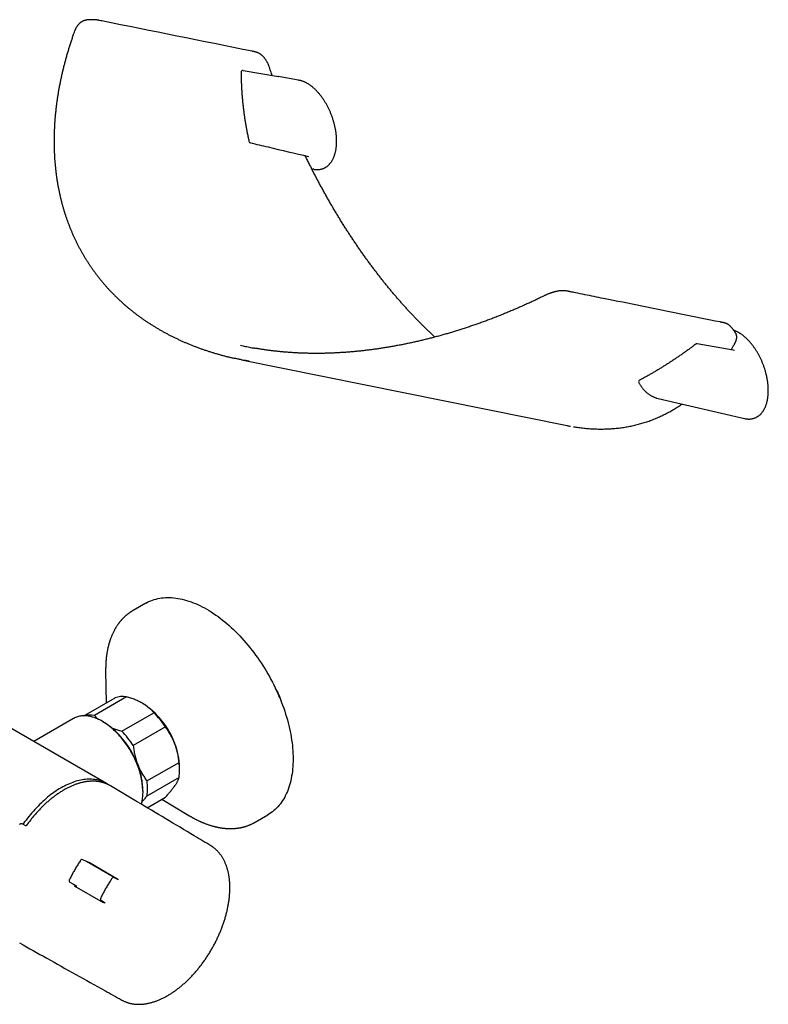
# Model space of a CAD drawing. Header units: millimetres. Extents: x 8 to 1095, y 12 to 2372.
# Tile 2 of 88: x 853 to 1067, y 20 to 302. Entities that reach past the tile are written whole.
import ezdxf

# ---------------------------------------------------------------- set-up
doc = ezdxf.new("R2010")
doc.units = ezdxf.units.MM

msp = doc.modelspace()

# ---------------------------------------------------------------- linework, layer by layer
at = {"color": 7, "linetype": 'Continuous', "lineweight": 30}
for p, q in [((916.62, 287.48), (926.71, 285.76)), ((932.51, 284.76), (926.64, 285.77)), ((926.71, 285.76), (926.67, 285.76)), ((926.7, 285.76), (926.71, 285.76)), ((936.3, 259.33), (936.58, 259.27)), ((916.19, 204.62), (1009.47, 185.82)), ((1035.6, 193.57), (1060.32, 187.83)), ((877.41, 83.3), (736.69, 164.54)), ((888.7, 134.93), (885.05, 132.82)), ((877.21, 115.47), (877.35, 106.36)), ((877.22, 115.48), (877.22, 115.47)), ((871, 102.69), (879.89, 107.82)), ((883.17, 108.11), (873.97, 102.81)), ((868, 101.91), (856.58, 95.32)), ((881.85, 98.26), (891.04, 103.57)), ((876.43, 100.99), (876.25, 101.1)), ((894.32, 99.49), (885.13, 94.18)), ((889.06, 84.03), (898.26, 89.34)), ((898.42, 87.06), (898.42, 87.88)), ((898.26, 84.97), (889.06, 79.66)), ((887.92, 80.89), (887.92, 81.09)), ((889.11, 76.36), (894.32, 79.36)), ((893.28, 78.76), (901.1, 74.09)), ((901.1, 74.09), (901.12, 74.09)), ((920.04, 72.19), (923.69, 74.3)), ((854.33, 71.15), (853.3, 71.71)), ((853.3, 71.71), (853.31, 71.7)), ((854.33, 71.15), (854.34, 71.15)), ((907.36, 65.44), (907.37, 65.44)), ((871.7, 60.91), (870.7, 61.46)), ((871.7, 60.91), (871.7, 60.91)), ((879.62, 56.33), (871.7, 60.91)), ((872.18, 60.86), (872.74, 60.54)), ((872.74, 60.54), (880.45, 56.08)), ((866.97, 55), (867.95, 54.42)), ((867.95, 54.42), (868.95, 53.84)), ((868.23, 54.02), (876.5, 49.25)), ((880.85, 55.7), (879.79, 56.27)), ((880.87, 55.69), (880.85, 55.7)), ((876.01, 49.73), (877.04, 49.09)), ((881.88, 21.24), (881.86, 21.25))]:
    msp.add_line(p, q, dxfattribs=at)
at = {"color": 7, "linetype": 'Continuous', "lineweight": 30, "flags": 128}
for points in [[(1057.43, 207.34), (1057.05, 207.4), (1046.73, 209.18)], [(888.7, 134.93), (889.16, 135.18), (889.63, 135.41), (890.12, 135.62), (890.62, 135.81), (891.13, 135.98), (891.65, 136.13), (892.18, 136.26), (892.72, 136.36), (893.26, 136.45), (893.82, 136.51), (894.39, 136.55), (894.96, 136.56), (895.54, 136.56), (896.13, 136.53), (896.72, 136.48), (897.33, 136.41), (897.93, 136.32), (898.55, 136.21), (899.17, 136.07), (899.79, 135.92), (900.42, 135.74), (901.05, 135.54), (901.68, 135.32), (902.32, 135.08), (902.96, 134.81), (903.61, 134.53), (904.25, 134.23), (904.9, 133.9), (905.55, 133.56), (906.19, 133.19), (906.84, 132.81), (907.49, 132.41), (908.14, 131.98), (908.78, 131.54), (909.42, 131.08), (910.07, 130.61), (910.7, 130.11), (911.34, 129.6), (911.97, 129.07), (912.6, 128.52), (913.22, 127.96), (913.84, 127.38), (914.46, 126.78), (915.06, 126.17), (915.67, 125.55), (916.26, 124.91), (916.85, 124.26), (917.43, 123.59), (918, 122.91), (918.57, 122.22), (919.13, 121.52), (919.67, 120.8), (920.21, 120.07), (920.74, 119.34), (921.26, 118.59), (921.77, 117.83), (922.27, 117.07), (922.75, 116.29), (923.23, 115.51), (923.69, 114.72), (924.15, 113.92), (924.59, 113.12), (925.01, 112.31), (925.43, 111.5), (925.83, 110.68), (926.22, 109.85), (926.59, 109.03), (926.95, 108.2), (927.3, 107.36), (927.63, 106.53), (927.94, 105.69), (928.25, 104.86), (928.53, 104.02), (928.8, 103.19), (929.06, 102.35), (929.3, 101.52), (929.52, 100.69), (929.73, 99.86), (929.92, 99.03), (930.1, 98.21), (930.26, 97.39), (930.4, 96.58), (930.53, 95.77), (930.64, 94.97), (930.73, 94.18), (930.81, 93.39), (930.87, 92.61), (930.91, 91.84), (930.93, 91.08), (930.94, 90.33), (930.93, 89.58), (930.91, 88.85), (930.87, 88.13), (930.81, 87.42), (930.73, 86.72), (930.64, 86.03), (930.53, 85.36), (930.4, 84.7), (930.26, 84.05), (930.1, 83.42), (929.92, 82.8), (929.73, 82.19), (929.52, 81.61), (929.3, 81.03), (929.06, 80.48), (928.8, 79.94), (928.53, 79.41), (928.25, 78.91), (927.94, 78.42), (927.63, 77.95), (927.3, 77.5), (926.95, 77.07), (926.59, 76.65), (926.22, 76.26), (925.83, 75.88), (925.43, 75.53), (925.01, 75.19), (924.59, 74.87), (924.15, 74.58), (923.69, 74.3), (923.69, 74.3)], [(876.25, 101.1), (875.9, 101.29), (875.55, 101.48), (875.2, 101.65), (874.86, 101.81), (874.51, 101.95), (874.17, 102.08), (873.82, 102.2), (873.48, 102.31), (873.15, 102.4), (872.81, 102.48), (872.48, 102.55), (872.15, 102.61), (871.83, 102.65), (871.51, 102.67), (871.19, 102.69), (870.88, 102.69), (870.57, 102.67), (870.27, 102.65), (869.97, 102.6), (869.68, 102.55), (869.39, 102.48), (869.11, 102.4), (868.84, 102.31), (868.57, 102.2), (868.31, 102.08), (868.06, 101.95), (868, 101.91)], [(887.44, 77.35), (887.45, 77.38), (887.54, 77.72), (887.63, 78.06), (887.7, 78.41), (887.76, 78.77), (887.81, 79.14), (887.85, 79.52), (887.89, 79.9), (887.91, 80.29), (887.92, 80.69), (887.92, 81.09), (887.91, 81.5), (887.89, 81.92), (887.85, 82.33), (887.81, 82.76), (887.76, 83.19), (887.7, 83.62), (887.63, 84.06), (887.54, 84.5), (887.45, 84.94), (887.35, 85.38), (887.23, 85.83), (887.11, 86.28), (886.98, 86.73), (886.84, 87.18), (886.69, 87.63), (886.52, 88.08), (886.35, 88.53), (886.18, 88.98), (885.99, 89.43), (885.79, 89.87), (885.59, 90.32), (885.37, 90.76), (885.15, 91.2), (884.92, 91.63), (884.68, 92.07), (884.44, 92.5), (884.19, 92.92), (883.93, 93.34), (883.66, 93.75), (883.39, 94.16), (883.11, 94.57), (882.82, 94.96), (882.53, 95.35), (882.23, 95.74), (881.93, 96.11), (881.63, 96.48), (881.31, 96.84), (881, 97.19), (880.68, 97.54), (880.35, 97.87), (880.02, 98.2), (879.69, 98.51), (879.35, 98.82), (879.02, 99.12), (878.68, 99.4), (878.33, 99.68), (877.99, 99.94), (877.64, 100.2), (877.3, 100.44), (876.95, 100.67), (876.6, 100.89), (876.25, 101.1)], [(877.92, 82.98), (877.74, 83.1), (877.41, 83.3), (877.06, 83.49), (876.71, 83.66), (876.35, 83.82), (875.98, 83.96), (875.6, 84.09), (875.21, 84.2), (874.82, 84.29), (874.42, 84.37), (874.01, 84.43), (873.6, 84.48), (873.18, 84.51), (872.75, 84.52), (872.32, 84.52), (871.88, 84.5), (871.44, 84.46), (871, 84.41), (870.54, 84.34), (870.09, 84.26), (869.63, 84.16), (869.17, 84.04), (868.7, 83.91), (868.23, 83.76), (867.76, 83.59), (867.28, 83.41), (866.81, 83.22), (866.33, 83.01), (865.85, 82.78), (865.37, 82.54), (864.89, 82.29), (864.41, 82.02), (863.93, 81.73), (863.44, 81.43), (862.96, 81.12), (862.48, 80.79), (862.01, 80.45), (861.53, 80.09), (861.06, 79.73), (860.58, 79.35), (860.11, 78.95), (859.65, 78.55), (859.19, 78.13), (858.73, 77.7), (858.27, 77.26), (857.82, 76.8), (857.37, 76.34), (856.93, 75.86), (856.49, 75.38), (856.06, 74.88), (855.63, 74.38), (855.21, 73.86), (854.8, 73.34), (854.39, 72.81), (853.99, 72.27), (853.6, 71.72), (853.51, 71.6)], [(878.56, 82.63), (878.39, 82.73), (878.3, 82.78)]]:
    msp.add_lwpolyline(points, dxfattribs=at)
at = {"color": 7, "linetype": 'Continuous', "lineweight": 30}
for centre, radius, start, end in [((916.53, 286.99), 0.5, 80.2993, 180.3585), ((918.8, 267.28), 0.5, 192.8353, 256.7011), ((1046.64, 208.69), 0.5, 80.204, 126.9143), ((1030.48, 198.34), 0.5, 117.953, 207.6986), ((1037.27, 200.77), 7.39, 254.1294, 259.7317), ((913, 102.38), 15.25, 14.2159, 32.0206), ((882.09, 101.65), 6.55, 80.5451, 109.6739), ((911.89, 101.71), 16.4, 21.8899, 23.8792), ((875.38, 86.85), 23.03, 20.2365, 57.3526), ((872.89, 96.18), 6.71, 80.7065, 104.3453), ((872.68, 85.45), 25.8, 32.9712, 44.618), ((862.97, 79.96), 24.97, 2.6055, 57.3945), ((863.48, 80.14), 25.8, 32.9712, 44.618), ((862.47, 79.37), 25.68, 21.297, 34.7337), ((878.98, 87.52), 19.43, 1.0574, 22.0719), ((865.89, 80.67), 22.02, 11.2728, 21.3884), ((883.5, 87.15), 14.92, 351.5717, 8.4283), ((874.31, 81.85), 14.92, 351.5717, 8.4283), ((870.45, 61.03), 0.5, 60.8713, 146.2752), ((867.22, 55.43), 0.5, 153.7248, 239.1178), ((879.5, 55.74), 0.6, 61.7508, 146.2793), ((876.32, 50.24), 0.6, 153.7207, 238.2382)]:
    msp.add_arc(centre, radius, start, end, dxfattribs=at)
for centre, start_param, end_param in [((872.44, 60.02), 0.000115, 0.840818), ((869.09, 54.21), 2.300503, 3.141708)]:
    msp.add_ellipse(centre, major_axis=(0.3, 0.52), ratio=0.816506, start_param=start_param, end_param=end_param, dxfattribs=at)
for points, knots in [([(871.73, 301.95), (871.72, 301.95), (871.64, 301.94), (871.5, 301.91), (871.29, 301.87), (871.09, 301.8), (870.88, 301.73), (870.69, 301.64), (870.49, 301.54), (870.3, 301.43), (870.12, 301.31), (869.93, 301.17), (869.76, 301.02), (869.59, 300.86), (869.42, 300.69), (869.26, 300.5), (869.11, 300.31), (868.97, 300.11), (868.83, 299.89), (868.7, 299.67), (868.58, 299.45), (868.48, 299.23), (868.38, 299), (868.28, 298.73), (868.16, 298.4), (868.01, 297.99), (867.78, 297.32), (867.47, 296.42), (867.11, 295.32), (866.77, 294.23), (866.43, 293.15), (866.11, 292.06), (865.8, 290.97), (865.51, 289.89), (865.23, 288.81), (864.96, 287.74), (864.71, 286.66), (864.47, 285.59), (864.24, 284.53), (864.03, 283.46), (863.83, 282.4), (863.64, 281.35), (863.47, 280.3), (863.31, 279.25), (863.16, 278.2), (863.03, 277.16), (862.91, 276.12), (862.8, 275.09), (862.71, 274.06), (862.62, 273.04), (862.56, 272.02), (862.5, 271.01), (862.46, 270), (862.43, 268.99), (862.41, 267.99), (862.41, 266.99), (862.42, 266), (862.44, 265.01), (862.48, 264.03), (862.53, 263.05), (862.59, 262.08), (862.66, 261.12), (862.75, 260.16), (862.85, 259.21), (862.96, 258.26), (863.08, 257.32), (863.22, 256.38), (863.37, 255.45), (863.53, 254.53), (863.7, 253.61), (863.89, 252.7), (864.09, 251.8), (864.3, 250.91), (864.52, 250.02), (864.75, 249.13), (865, 248.25), (865.25, 247.38), (865.52, 246.52), (865.8, 245.66), (866.1, 244.82), (866.4, 243.97), (866.72, 243.14), (867.04, 242.31), (867.38, 241.49), (867.73, 240.68), (868.1, 239.88), (868.47, 239.08), (868.85, 238.28), (869.25, 237.5), (869.66, 236.72), (870.08, 235.95), (870.51, 235.19), (870.95, 234.43), (871.4, 233.69), (871.86, 232.95), (872.33, 232.21), (872.82, 231.49), (873.31, 230.78), (873.81, 230.07), (874.32, 229.38), (874.85, 228.69), (875.38, 228), (875.93, 227.33), (876.48, 226.67), (877.05, 226.01), (877.62, 225.36), (878.21, 224.72), (878.8, 224.09), (879.41, 223.46), (880.03, 222.84), (880.65, 222.24), (881.29, 221.64), (881.93, 221.05), (882.59, 220.46), (883.25, 219.89), (883.93, 219.33), (884.61, 218.77), (885.3, 218.22), (886, 217.69), (886.71, 217.16), (887.44, 216.64), (888.17, 216.12), (888.91, 215.62), (889.66, 215.12), (890.41, 214.64), (891.17, 214.17), (891.94, 213.7), (892.72, 213.25), (893.52, 212.8), (894.32, 212.36), (895.12, 211.93), (895.94, 211.51), (896.76, 211.1), (897.59, 210.7), (898.43, 210.31), (899.28, 209.92), (900.14, 209.55), (901, 209.19), (901.87, 208.83), (902.76, 208.49), (903.64, 208.15), (904.54, 207.83), (905.45, 207.51), (906.37, 207.2), (907.29, 206.91), (908.22, 206.62), (909.15, 206.34), (910.1, 206.08), (911.05, 205.82), (912.01, 205.57), (912.98, 205.33), (913.67, 205.17), (914.04, 205.09), (914.08, 205.08)], [0, 0, 0, 0, 0.000187, 0.002079, 0.003967, 0.005855, 0.007751, 0.009665, 0.011555, 0.01348, 0.015424, 0.017386, 0.01936, 0.021343, 0.023331, 0.025319, 0.027303, 0.029287, 0.031307, 0.033322, 0.035317, 0.037011, 0.0387, 0.040885, 0.043419, 0.046573, 0.050791, 0.059533, 0.06826, 0.076969, 0.085658, 0.094328, 0.102976, 0.111602, 0.120205, 0.128785, 0.137341, 0.145872, 0.154378, 0.162857, 0.171311, 0.179735, 0.188149, 0.196547, 0.204912, 0.213247, 0.221552, 0.229829, 0.23808, 0.246305, 0.254508, 0.262688, 0.270848, 0.278988, 0.287112, 0.295219, 0.303312, 0.31139, 0.319425, 0.327432, 0.335413, 0.34337, 0.351304, 0.359217, 0.367112, 0.374982, 0.382805, 0.390616, 0.398412, 0.406188, 0.413938, 0.421659, 0.429345, 0.436995, 0.444659, 0.452308, 0.459927, 0.467519, 0.475085, 0.482627, 0.490146, 0.497645, 0.505124, 0.512586, 0.520033, 0.527466, 0.534886, 0.542297, 0.549698, 0.557092, 0.564482, 0.571798, 0.579113, 0.586431, 0.593742, 0.601039, 0.608314, 0.615562, 0.622775, 0.629949, 0.637153, 0.644346, 0.651526, 0.658694, 0.665852, 0.673002, 0.680145, 0.687282, 0.694416, 0.701541, 0.708656, 0.715762, 0.72286, 0.729952, 0.73704, 0.744125, 0.75121, 0.758298, 0.765329, 0.772386, 0.77946, 0.786541, 0.793622, 0.800693, 0.807744, 0.814768, 0.821757, 0.828793, 0.835847, 0.842896, 0.84994, 0.856982, 0.864023, 0.871064, 0.878107, 0.885152, 0.892202, 0.899258, 0.906321, 0.913393, 0.920476, 0.927571, 0.934679, 0.941802, 0.948942, 0.956061, 0.963192, 0.97034, 0.977503, 0.984678, 0.991861, 0.999049, 1, 1, 1, 1]), ([(874.65, 301.98), (874.58, 301.99), (874.4, 302.01), (874.1, 302.03), (873.77, 302.05), (873.43, 302.06), (873.1, 302.05), (872.78, 302.04), (872.47, 302.03), (872.25, 302.01), (872.09, 301.99), (871.98, 301.98), (871.86, 301.97), (871.77, 301.96), (871.73, 301.95)], [0, 0, 0, 0, 0.079267, 0.188488, 0.308097, 0.419568, 0.53268, 0.646876, 0.746366, 0.843916, 0.875001, 0.909203, 0.953912, 1, 1, 1, 1]), ([(874.65, 301.98), (874.68, 301.98), (874.73, 301.97), (874.78, 301.96), (874.8, 301.96)], [0, 0, 0, 0, 0.550312, 1, 1, 1, 1]), ([(924.97, 286.05), (924.9, 286.26), (924.75, 286.71), (924.52, 287.37), (924.33, 287.95), (924.19, 288.37), (924.08, 288.67), (923.98, 288.93), (923.87, 289.19), (923.75, 289.45), (923.62, 289.71), (923.48, 289.96), (923.34, 290.21), (923.19, 290.45), (923.04, 290.68), (922.87, 290.9), (922.71, 291.11), (922.53, 291.32), (922.35, 291.51), (922.16, 291.69), (921.97, 291.86), (921.78, 292.02), (921.58, 292.16), (921.38, 292.3), (921.18, 292.42), (920.97, 292.52), (920.76, 292.62), (920.54, 292.7), (920.33, 292.77), (920.14, 292.82), (919.96, 292.87), (919.78, 292.9), (919.62, 292.93), (919.44, 292.97), (904.84, 295.92), (890.22, 298.86), (875.63, 301.8), (875.3, 301.87), (875.2, 301.89), (875.11, 301.91), (874.99, 301.93), (874.85, 301.95), (874.72, 301.97), (874.68, 301.97)], [0, 0, 0, 0, 0.0076465, 0.0169768, 0.0246585, 0.0293425, 0.0327525, 0.0360186, 0.039437, 0.0430325, 0.0466367, 0.050256, 0.0538862, 0.057539, 0.0612068, 0.0648892, 0.0685851, 0.0722928, 0.0760095, 0.079732, 0.0834626, 0.0870929, 0.0907035, 0.0943206, 0.0979469, 0.1015854, 0.1052397, 0.1089138, 0.1126127, 0.115672, 0.1187908, 0.1219875, 0.1252171, 0.1284437, 0.1328588, 0.97272, 0.9859128, 0.9893293, 0.9913591, 0.9924932, 0.9936543, 0.9977883, 1, 1, 1, 1]), ([(916.03, 286.99), (916.03, 286.98), (916.03, 286.61), (916.04, 285.87), (916.07, 284.77), (916.11, 283.67), (916.16, 282.57), (916.23, 281.47), (916.31, 280.37), (916.4, 279.28), (916.5, 278.18), (916.62, 277.09), (916.75, 276), (916.9, 274.92), (917.05, 273.83), (917.22, 272.75), (917.41, 271.66), (917.6, 270.58), (917.81, 269.51), (918.04, 268.43), (918.2, 267.66), (918.3, 267.24), (918.32, 267.17)], [0, 0, 0, 0, 0.000705, 0.055694, 0.110668, 0.165644, 0.220617, 0.275584, 0.330543, 0.38549, 0.440422, 0.495335, 0.550247, 0.605181, 0.660136, 0.715111, 0.770102, 0.825106, 0.880119, 0.935139, 0.990162, 1, 1, 1, 1]), ([(926.66, 285.76), (926.64, 285.77), (926.62, 285.77), (926.59, 285.78), (926.59, 285.78)], [0, 0, 0, 0, 0.8354712, 1, 1, 1, 1]), ([(926.71, 285.76), (926.71, 285.76), (926.71, 285.76), (926.7, 285.76), (926.7, 285.76)], [0, 0, 0, 0, 0.780344, 1, 1, 1, 1]), ([(932.51, 284.76), (932.52, 284.76), (932.62, 284.75), (932.72, 284.72), (932.82, 284.7)], [0, 0, 0, 0, 0.0459268, 1, 1, 1, 1]), ([(936.88, 259.21), (936.92, 259.2), (937.04, 259.18), (937.25, 259.15), (937.51, 259.12), (937.77, 259.11), (938.02, 259.12), (938.27, 259.13), (938.52, 259.16), (938.76, 259.2), (939, 259.25), (939.24, 259.31), (939.47, 259.39), (939.69, 259.48), (939.92, 259.58), (940.14, 259.69), (940.35, 259.82), (940.56, 259.95), (940.76, 260.1), (940.95, 260.27), (941.15, 260.44), (941.33, 260.63), (941.51, 260.83), (941.68, 261.04), (941.85, 261.26), (942.01, 261.5), (942.16, 261.74), (942.3, 262), (942.44, 262.27), (942.57, 262.55), (942.69, 262.84), (942.8, 263.15), (942.9, 263.46), (942.99, 263.78), (943.08, 264.11), (943.15, 264.45), (943.22, 264.8), (943.28, 265.16), (943.33, 265.53), (943.36, 265.9), (943.39, 266.28), (943.41, 266.67), (943.42, 267.06), (943.42, 267.46), (943.41, 267.86), (943.39, 268.26), (943.36, 268.68), (943.32, 269.09), (943.28, 269.51), (943.22, 269.92), (943.15, 270.35), (943.08, 270.77), (942.99, 271.19), (942.9, 271.61), (942.8, 272.03), (942.69, 272.46), (942.57, 272.88), (942.44, 273.29), (942.31, 273.71), (942.17, 274.12), (942.02, 274.53), (941.86, 274.94), (941.7, 275.34), (941.53, 275.74), (941.35, 276.13), (941.17, 276.52), (940.98, 276.9), (940.79, 277.27), (940.59, 277.64), (940.39, 278.01), (940.18, 278.36), (939.96, 278.71), (939.74, 279.05), (939.52, 279.38), (939.29, 279.71), (939.06, 280.02), (938.83, 280.33), (938.59, 280.63), (938.35, 280.92), (938.1, 281.2), (937.86, 281.47), (937.61, 281.74), (937.35, 281.99), (937.1, 282.23), (936.84, 282.47), (936.59, 282.69), (936.33, 282.9), (936.07, 283.11), (935.8, 283.3), (935.54, 283.48), (935.28, 283.65), (935.01, 283.81), (934.75, 283.96), (934.48, 284.1), (934.21, 284.23), (933.95, 284.34), (933.68, 284.45), (933.42, 284.54), (933.15, 284.62), (932.96, 284.67), (932.85, 284.69), (932.83, 284.7)], [0, 0, 0, 0, 0.003883, 0.013002, 0.022145, 0.031313, 0.040507, 0.04973, 0.058984, 0.068273, 0.077599, 0.086969, 0.096389, 0.105864, 0.115402, 0.125011, 0.134698, 0.14447, 0.154336, 0.1643, 0.17437, 0.184549, 0.19484, 0.205246, 0.215766, 0.226401, 0.237147, 0.248001, 0.258959, 0.270016, 0.281166, 0.292403, 0.303719, 0.315108, 0.326563, 0.338077, 0.349643, 0.361253, 0.372901, 0.384579, 0.39628, 0.407999, 0.419727, 0.43146, 0.443188, 0.454904, 0.466604, 0.478279, 0.489925, 0.501536, 0.513106, 0.52463, 0.536104, 0.547521, 0.558878, 0.570171, 0.581395, 0.592547, 0.603624, 0.614622, 0.62554, 0.636374, 0.647123, 0.657785, 0.668359, 0.678845, 0.689242, 0.69955, 0.709769, 0.7199, 0.729945, 0.739904, 0.74978, 0.759574, 0.769289, 0.778929, 0.788495, 0.797992, 0.807422, 0.816791, 0.826101, 0.835358, 0.844566, 0.853729, 0.862852, 0.871941, 0.880999, 0.890033, 0.899046, 0.908045, 0.917033, 0.926015, 0.934996, 0.943979, 0.952968, 0.961965, 0.970975, 0.979999, 0.98904, 0.998101, 1, 1, 1, 1]), ([(918.69, 266.8), (920.38, 266.4), (925.93, 265.08), (931.48, 263.78), (935.34, 262.87)], [0, 0, 0, 0, 0.304215, 1, 1, 1, 1]), ([(971.59, 211.15), (971.41, 211.32), (970.99, 211.71), (970.31, 212.35), (969.57, 213.06), (968.82, 213.78), (968.08, 214.51), (967.34, 215.25), (966.61, 216), (965.87, 216.76), (965.14, 217.52), (964.41, 218.3), (963.68, 219.09), (962.96, 219.88), (962.24, 220.69), (961.52, 221.5), (960.8, 222.33), (960.08, 223.16), (959.37, 224), (958.66, 224.85), (957.95, 225.71), (957.25, 226.58), (956.55, 227.46), (955.85, 228.35), (955.15, 229.24), (954.46, 230.15), (953.77, 231.06), (953.09, 231.98), (952.4, 232.9), (951.73, 233.84), (951.05, 234.79), (950.38, 235.74), (949.71, 236.7), (949.04, 237.67), (948.38, 238.65), (947.73, 239.63), (947.08, 240.62), (946.43, 241.62), (945.78, 242.63), (945.14, 243.64), (944.51, 244.67), (943.88, 245.7), (943.25, 246.74), (942.62, 247.79), (942, 248.85), (941.39, 249.91), (940.78, 250.97), (940.18, 252.05), (939.58, 253.13), (938.98, 254.22), (938.39, 255.31), (937.8, 256.42), (937.22, 257.53), (936.64, 258.65), (936.07, 259.77), (935.51, 260.9), (934.97, 262), (934.61, 262.73), (934.44, 263.08)], [0, 0, 0, 0, 0.012024, 0.028904, 0.045824, 0.06278, 0.079769, 0.096788, 0.113833, 0.130901, 0.147992, 0.165079, 0.182245, 0.199439, 0.216664, 0.233924, 0.251223, 0.268565, 0.285954, 0.303396, 0.320816, 0.338291, 0.355844, 0.373461, 0.391125, 0.408819, 0.426527, 0.444232, 0.461952, 0.479855, 0.497784, 0.515743, 0.533736, 0.551767, 0.569839, 0.587958, 0.606126, 0.624349, 0.64263, 0.660974, 0.679384, 0.697865, 0.716421, 0.735057, 0.75378, 0.772412, 0.791123, 0.809919, 0.828796, 0.847749, 0.866774, 0.885866, 0.905019, 0.924229, 0.94349, 0.962797, 0.982143, 1, 1, 1, 1]), ([(936.87, 259.21), (936.87, 259.21), (936.77, 259.22), (936.67, 259.25), (936.58, 259.27)], [0, 0, 0, 0, 0.030115, 1, 1, 1, 1]), ([(1056.06, 214.46), (1056.05, 214.48), (1055.99, 214.54), (1055.88, 214.63), (1055.73, 214.74), (1055.57, 214.84), (1055.4, 214.93), (1055.22, 215.01), (1055.04, 215.09), (1054.84, 215.15), (1054.63, 215.21), (1054.39, 215.26), (1054.14, 215.32), (1053.89, 215.37), (1053.68, 215.41), (1053.5, 215.44), (1045.92, 216.97), (1034.74, 219.23), (1021.8, 221.83), (1015.46, 223.11), (1012.31, 223.75), (1010.88, 224.03), (1010.28, 224.16), (1010.08, 224.2), (1009.9, 224.24), (1009.69, 224.28), (1009.48, 224.32), (1009.26, 224.36), (1009.05, 224.39), (1008.83, 224.41), (1008.6, 224.43), (1008.36, 224.44), (1008.11, 224.44), (1007.86, 224.43), (1007.59, 224.41), (1007.32, 224.38), (1007.05, 224.35), (1006.78, 224.3), (1006.5, 224.25), (1006.21, 224.19), (1005.93, 224.12), (1005.65, 224.04), (1005.37, 223.96), (1005.09, 223.87), (1004.8, 223.77), (1004.52, 223.67), (1004.25, 223.56), (1003.98, 223.46), (1003.72, 223.34), (1003.45, 223.22), (1003.17, 223.09), (1002.87, 222.95), (1002.36, 222.69), (1001.53, 222.3), (1000.41, 221.76), (999.19, 221.19), (997.97, 220.63), (996.75, 220.08), (995.53, 219.54), (994.31, 219.01), (993.08, 218.5), (991.86, 217.99), (990.64, 217.5), (989.41, 217.01), (988.19, 216.54), (986.97, 216.07), (985.75, 215.62), (984.52, 215.18), (983.3, 214.75), (982.08, 214.33), (980.86, 213.92), (979.64, 213.52), (978.43, 213.13), (977.21, 212.75), (976, 212.39), (974.79, 212.03), (973.58, 211.69), (972.37, 211.36), (971.17, 211.04), (969.97, 210.73), (968.76, 210.43), (967.56, 210.14), (966.36, 209.86), (965.17, 209.59), (963.97, 209.34), (962.78, 209.09), (961.6, 208.86), (960.41, 208.64), (959.24, 208.43), (958.06, 208.22), (956.89, 208.03), (955.72, 207.86), (954.55, 207.69), (953.4, 207.53), (952.24, 207.39), (951.09, 207.25), (949.94, 207.13), (948.8, 207.01), (947.66, 206.91), (946.53, 206.82), (945.4, 206.74), (944.28, 206.67), (943.15, 206.61), (942.04, 206.56), (940.93, 206.52), (939.83, 206.49), (938.73, 206.48), (937.64, 206.47), (936.55, 206.47), (935.48, 206.49), (934.4, 206.51), (933.33, 206.55), (932.27, 206.6), (931.21, 206.65), (930.16, 206.72), (929.11, 206.8), (928.07, 206.89), (927.03, 206.99), (926.01, 207.1), (924.99, 207.21), (923.97, 207.34), (922.96, 207.48), (921.96, 207.63), (920.96, 207.79), (920.26, 207.91), (919.89, 207.98), (919.84, 207.99)], [0, 0, 0, 0, 0.00061, 0.0021881, 0.0037957, 0.0054346, 0.0071051, 0.0088059, 0.0105328, 0.0122739, 0.014167, 0.0162981, 0.0187325, 0.0211696, 0.0234274, 0.0248832, 0.0263446, 0.2440755, 0.3502788, 0.4026096, 0.4287266, 0.4417835, 0.4443911, 0.4461011, 0.4477875, 0.449909, 0.4518911, 0.4537693, 0.4555662, 0.4572989, 0.4591585, 0.460946, 0.4627874, 0.4646784, 0.4665639, 0.4684436, 0.4703179, 0.4721876, 0.4740539, 0.475915, 0.47774, 0.4795501, 0.4813478, 0.4831354, 0.4849155, 0.4866908, 0.4884639, 0.4900323, 0.4916865, 0.4933641, 0.4951269, 0.4969977, 0.4989432, 0.5049635, 0.5125956, 0.5202403, 0.5278671, 0.5354756, 0.5430651, 0.5506351, 0.5581852, 0.565715, 0.573224, 0.5807119, 0.5881783, 0.5956229, 0.6030454, 0.6104456, 0.6178231, 0.6251826, 0.6325327, 0.6398539, 0.6471473, 0.6544144, 0.6616565, 0.6688752, 0.6760716, 0.6832472, 0.6904034, 0.6975414, 0.7046628, 0.7117688, 0.7188607, 0.72594, 0.7330077, 0.7400356, 0.7470378, 0.7540166, 0.7609735, 0.7679105, 0.7748291, 0.7817311, 0.7886165, 0.7954541, 0.8022867, 0.8091085, 0.8159142, 0.8226983, 0.8294558, 0.8361814, 0.8428724, 0.8495772, 0.8562736, 0.862944, 0.8695896, 0.8762123, 0.8828134, 0.8893945, 0.8959573, 0.9025031, 0.9090337, 0.9155504, 0.9220548, 0.9285485, 0.935033, 0.9415097, 0.9479803, 0.9544461, 0.9608452, 0.9672518, 0.9736616, 0.9800659, 0.9864572, 0.9928287, 0.9991737, 1, 1, 1, 1]), ([(1057.75, 212.36), (1057.73, 212.39), (1057.68, 212.47), (1057.61, 212.59), (1057.53, 212.7), (1057.46, 212.81), (1057.38, 212.92), (1057.3, 213.03), (1057.22, 213.15), (1057.14, 213.25), (1057.05, 213.36), (1056.98, 213.46), (1056.89, 213.56), (1056.81, 213.66), (1056.73, 213.75), (1056.65, 213.84), (1056.55, 213.96), (1056.44, 214.07), (1056.35, 214.17), (1056.26, 214.26), (1056.18, 214.35), (1056.12, 214.41), (1056.09, 214.44)], [0, 0, 0, 0, 0.040966, 0.106675, 0.156056, 0.194481, 0.252423, 0.306194, 0.353494, 0.408472, 0.457656, 0.503442, 0.550459, 0.603421, 0.64728, 0.68669, 0.747997, 0.813792, 0.864478, 0.906478, 0.953277, 1, 1, 1, 1]), ([(1056.51, 207.5), (1056.56, 207.58), (1056.77, 207.92), (1057.04, 208.4), (1057.32, 208.88), (1057.48, 209.17), (1057.6, 209.39), (1057.7, 209.59), (1057.8, 209.79), (1057.88, 209.97), (1057.94, 210.15), (1058, 210.33), (1058.04, 210.52), (1058.08, 210.71), (1058.1, 210.91), (1058.11, 211.1), (1058.1, 211.29), (1058.08, 211.47), (1058.05, 211.65), (1058, 211.82), (1057.94, 211.99), (1057.87, 212.15), (1057.81, 212.27), (1057.76, 212.34), (1057.75, 212.36)], [0, 0, 0, 0, 0.05949, 0.227782, 0.322048, 0.379529, 0.419549, 0.462779, 0.502434, 0.537403, 0.568687, 0.600942, 0.638885, 0.676105, 0.712616, 0.748638, 0.783877, 0.818329, 0.852456, 0.886291, 0.919877, 0.953272, 0.986537, 1, 1, 1, 1]), ([(1060.58, 187.78), (1060.63, 187.77), (1060.77, 187.74), (1061, 187.71), (1061.26, 187.69), (1061.51, 187.68), (1061.76, 187.68), (1062.01, 187.69), (1062.26, 187.72), (1062.5, 187.76), (1062.74, 187.81), (1062.98, 187.88), (1063.21, 187.95), (1063.44, 188.04), (1063.66, 188.14), (1063.88, 188.26), (1064.09, 188.38), (1064.3, 188.52), (1064.5, 188.67), (1064.7, 188.83), (1064.89, 189.01), (1065.07, 189.19), (1065.25, 189.39), (1065.43, 189.6), (1065.59, 189.83), (1065.75, 190.06), (1065.9, 190.31), (1066.04, 190.57), (1066.18, 190.84), (1066.31, 191.12), (1066.43, 191.41), (1066.54, 191.71), (1066.64, 192.02), (1066.74, 192.35), (1066.82, 192.68), (1066.9, 193.02), (1066.96, 193.37), (1067.02, 193.73), (1067.07, 194.09), (1067.11, 194.46), (1067.14, 194.84), (1067.15, 195.23), (1067.16, 195.62), (1067.16, 196.02), (1067.15, 196.42), (1067.13, 196.83), (1067.11, 197.24), (1067.07, 197.65), (1067.02, 198.07), (1066.96, 198.49), (1066.9, 198.91), (1066.82, 199.33), (1066.74, 199.75), (1066.64, 200.18), (1066.54, 200.6), (1066.43, 201.02), (1066.31, 201.44), (1066.19, 201.86), (1066.05, 202.27), (1065.91, 202.69), (1065.76, 203.1), (1065.61, 203.5), (1065.44, 203.9), (1065.27, 204.3), (1065.1, 204.69), (1064.92, 205.08), (1064.73, 205.46), (1064.53, 205.84), (1064.33, 206.21), (1064.13, 206.57), (1063.92, 206.92), (1063.71, 207.27), (1063.49, 207.61), (1063.26, 207.95), (1063.04, 208.27), (1062.8, 208.59), (1062.57, 208.89), (1062.33, 209.19), (1062.09, 209.48), (1061.85, 209.77), (1061.6, 210.04), (1061.35, 210.3), (1061.1, 210.55), (1060.84, 210.8), (1060.59, 211.03), (1060.33, 211.25), (1060.07, 211.47), (1059.81, 211.67), (1059.55, 211.86), (1059.28, 212.04), (1059.02, 212.22), (1058.76, 212.38), (1058.49, 212.53), (1058.22, 212.66), (1057.96, 212.79), (1057.69, 212.91), (1057.47, 213), (1057.33, 213.04), (1057.28, 213.06)], [0, 0, 0, 0, 0.005683, 0.015011, 0.024364, 0.033742, 0.043148, 0.052583, 0.062049, 0.07155, 0.081091, 0.090676, 0.100312, 0.110005, 0.119762, 0.129591, 0.1395, 0.149497, 0.159589, 0.169782, 0.180083, 0.190495, 0.201023, 0.211668, 0.22243, 0.233308, 0.244301, 0.255404, 0.266614, 0.277925, 0.289331, 0.300825, 0.312401, 0.324052, 0.33577, 0.347548, 0.359379, 0.371256, 0.38317, 0.395117, 0.407087, 0.419074, 0.431072, 0.443074, 0.455071, 0.467056, 0.479024, 0.490968, 0.502881, 0.514758, 0.526594, 0.538383, 0.550119, 0.561799, 0.573417, 0.584969, 0.596451, 0.607859, 0.61919, 0.63044, 0.641608, 0.652691, 0.663687, 0.674594, 0.685411, 0.696137, 0.706773, 0.717317, 0.727771, 0.738135, 0.74841, 0.758598, 0.7687, 0.778719, 0.788657, 0.798518, 0.808304, 0.818018, 0.827665, 0.837249, 0.846773, 0.856242, 0.865661, 0.875035, 0.884368, 0.893665, 0.902931, 0.912172, 0.921393, 0.930598, 0.939792, 0.94898, 0.958167, 0.967357, 0.976551, 0.985755, 0.994972, 1, 1, 1, 1]), ([(915.83, 208.81), (916.09, 208.75), (916.82, 208.58), (918.04, 208.33), (919.13, 208.11), (919.73, 208.01), (919.85, 207.99)], [0, 0, 0, 0, 0.191322, 0.552431, 0.913656, 1, 1, 1, 1]), ([(1046.34, 209.09), (1046.18, 208.97), (1045.73, 208.63), (1045.01, 208.1), (1044.16, 207.48), (1043.31, 206.88), (1042.47, 206.28), (1041.62, 205.7), (1040.77, 205.12), (1039.92, 204.55), (1039.07, 203.99), (1038.22, 203.44), (1037.37, 202.91), (1036.52, 202.38), (1035.67, 201.86), (1034.81, 201.35), (1033.96, 200.85), (1033.11, 200.36), (1032.26, 199.88), (1031.41, 199.41), (1030.74, 199.04), (1030.35, 198.84), (1030.24, 198.78)], [0, 0, 0, 0, 0.030886, 0.083658, 0.136424, 0.189183, 0.241934, 0.294678, 0.347414, 0.400141, 0.452861, 0.505571, 0.558295, 0.611038, 0.663791, 0.716554, 0.769327, 0.822109, 0.8749, 0.927699, 0.980508, 1, 1, 1, 1]), ([(918.33, 204.22), (917.69, 204.34), (916.69, 204.52), (915.35, 204.8), (914.57, 204.96), (914.15, 205.06), (914.09, 205.07)], [0, 0, 0, 0, 0.444639, 0.700432, 0.956225, 1, 1, 1, 1]), ([(1030.04, 198.11), (1030.07, 198.05), (1030.15, 197.89), (1030.3, 197.63), (1030.48, 197.33), (1030.68, 197.04), (1030.88, 196.76), (1031.09, 196.49), (1031.31, 196.22), (1031.54, 195.97), (1031.77, 195.73), (1032.01, 195.5), (1032.26, 195.28), (1032.51, 195.07), (1032.78, 194.87), (1033.04, 194.68), (1033.32, 194.51), (1033.6, 194.34), (1033.88, 194.19), (1034.17, 194.05), (1034.46, 193.93), (1034.76, 193.82), (1035.02, 193.73), (1035.18, 193.68), (1035.24, 193.66)], [0, 0, 0, 0, 0.025476, 0.073057, 0.120629, 0.168181, 0.215713, 0.263221, 0.310703, 0.358159, 0.405585, 0.452981, 0.500344, 0.547675, 0.594972, 0.642236, 0.689466, 0.736664, 0.783831, 0.830969, 0.878081, 0.925169, 0.972237, 1, 1, 1, 1]), ([(1011.34, 185.48), (1011.56, 185.44), (1012.04, 185.36), (1012.76, 185.26), (1013.52, 185.16), (1014.27, 185.08), (1015.02, 185), (1015.78, 184.94), (1016.53, 184.89), (1017.27, 184.85), (1018.02, 184.83), (1018.76, 184.81), (1019.5, 184.81), (1020.24, 184.82), (1020.97, 184.85), (1021.71, 184.88), (1022.43, 184.93), (1023.16, 184.99), (1023.88, 185.06), (1024.61, 185.15), (1025.32, 185.24), (1026.04, 185.35), (1026.75, 185.47), (1027.45, 185.6), (1028.16, 185.75), (1028.86, 185.91), (1029.56, 186.08), (1030.25, 186.26), (1030.94, 186.46), (1031.62, 186.66), (1032.3, 186.88), (1032.98, 187.11), (1033.65, 187.36), (1034.32, 187.62), (1034.98, 187.88), (1035.64, 188.17), (1036.3, 188.46), (1036.95, 188.77), (1037.6, 189.09), (1038.25, 189.42), (1038.89, 189.77), (1039.52, 190.12), (1040.14, 190.49), (1040.77, 190.87), (1041.39, 191.27), (1041.95, 191.64), (1042.3, 191.88), (1042.45, 191.98)], [0, 0, 0, 0, 0.018704, 0.040108, 0.061508, 0.0828, 0.104378, 0.125981, 0.147615, 0.169283, 0.19099, 0.21274, 0.234538, 0.256388, 0.278303, 0.300127, 0.322058, 0.344079, 0.366175, 0.388327, 0.410519, 0.432731, 0.454944, 0.477104, 0.499536, 0.521991, 0.544474, 0.56699, 0.589544, 0.612142, 0.634789, 0.657489, 0.680248, 0.703072, 0.725965, 0.748933, 0.771982, 0.795117, 0.818343, 0.841667, 0.86509, 0.888344, 0.911728, 0.935233, 0.958851, 0.982576, 1, 1, 1, 1]), ([(1060.32, 187.84), (1060.36, 187.82), (1060.44, 187.8), (1060.52, 187.79), (1060.57, 187.78)], [0, 0, 0, 0, 0.446408, 1, 1, 1, 1]), ([(1009.47, 185.82), (1009.61, 185.79), (1009.95, 185.72), (1010.29, 185.66), (1010.49, 185.63)], [0, 0, 0, 0, 0.40757, 1, 1, 1, 1]), ([(885.05, 132.82), (884.97, 132.77), (884.82, 132.69), (884.61, 132.56), (884.43, 132.44), (884.27, 132.33), (884.13, 132.24), (884.02, 132.16), (883.93, 132.09), (883.86, 132.04), (883.79, 132), (883.72, 131.94), (883.61, 131.86), (883.49, 131.76), (883.35, 131.65), (883.21, 131.54), (883.08, 131.43), (882.96, 131.32), (882.84, 131.22), (882.74, 131.13), (882.65, 131.05), (882.58, 130.98), (882.51, 130.91), (882.43, 130.84), (882.35, 130.76), (882.26, 130.67), (882.17, 130.58), (882.07, 130.48), (881.97, 130.38), (881.87, 130.26), (881.76, 130.14), (881.64, 130), (881.52, 129.87), (881.41, 129.74), (881.3, 129.61), (881.19, 129.46), (881.06, 129.29), (880.92, 129.11), (880.76, 128.9), (880.6, 128.66), (880.43, 128.41), (880.27, 128.17), (880.13, 127.93), (879.99, 127.7), (879.86, 127.47), (879.7, 127.18), (879.52, 126.84), (879.33, 126.46), (879.16, 126.09), (879.02, 125.77), (878.9, 125.48), (878.79, 125.22), (878.69, 124.95), (878.58, 124.65), (878.49, 124.38), (878.4, 124.14), (878.34, 123.93), (878.27, 123.72), (878.22, 123.54), (878.17, 123.38), (878.13, 123.23), (878.09, 123.07), (878.04, 122.88), (877.98, 122.68), (877.93, 122.45), (877.87, 122.19), (877.8, 121.9), (877.73, 121.57), (877.68, 121.26), (877.63, 120.99), (877.59, 120.76), (877.55, 120.53), (877.52, 120.31), (877.49, 120.13), (877.47, 119.97), (877.45, 119.84), (877.44, 119.73), (877.42, 119.6), (877.4, 119.45), (877.38, 119.28), (877.36, 119.07), (877.34, 118.82), (877.32, 118.57), (877.3, 118.35), (877.29, 118.18), (877.28, 118.04), (877.27, 117.92), (877.26, 117.82), (877.26, 117.71), (877.25, 117.57), (877.24, 117.4), (877.23, 117.22), (877.23, 117.03), (877.22, 116.82), (877.22, 116.62), (877.21, 116.41), (877.21, 116.21), (877.21, 116), (877.21, 115.81), (877.21, 115.63), (877.21, 115.52), (877.21, 115.47)], [0, 0, 0, 0, 0.014893, 0.028333, 0.040319, 0.050852, 0.059932, 0.06756, 0.073735, 0.078459, 0.08174, 0.08731, 0.094637, 0.10372, 0.113772, 0.123609, 0.133052, 0.142277, 0.151121, 0.158773, 0.165238, 0.170368, 0.175401, 0.181079, 0.1874, 0.194365, 0.201977, 0.20927, 0.217204, 0.22578, 0.234998, 0.244856, 0.255073, 0.264265, 0.272247, 0.283176, 0.294773, 0.307269, 0.320487, 0.337288, 0.353477, 0.369019, 0.383711, 0.397519, 0.411495, 0.426678, 0.449114, 0.471222, 0.492589, 0.512455, 0.525812, 0.539809, 0.554713, 0.570416, 0.586669, 0.597602, 0.608767, 0.619614, 0.629077, 0.637128, 0.643768, 0.652058, 0.661321, 0.671561, 0.682778, 0.695328, 0.7095, 0.725294, 0.742707, 0.753323, 0.76446, 0.775638, 0.785546, 0.794111, 0.801331, 0.80721, 0.81176, 0.817671, 0.824474, 0.832198, 0.841524, 0.852739, 0.865843, 0.874476, 0.882222, 0.888699, 0.893908, 0.897849, 0.902546, 0.908704, 0.916327, 0.925417, 0.933745, 0.943013, 0.952846, 0.961966, 0.970274, 0.979526, 0.987539, 0.994345, 1, 1, 1, 1]), ([(887.81, 106.25), (887.64, 106.34), (887.31, 106.53), (886.78, 106.79), (886.23, 107.04), (885.66, 107.28), (885.06, 107.51), (884.45, 107.73), (883.81, 107.93), (883.38, 108.05), (883.17, 108.11)], [0, 0, 0, 0, 0.122618, 0.245238, 0.368878, 0.492521, 0.618996, 0.745475, 0.872735, 1, 1, 1, 1]), ([(891.04, 103.57), (890.94, 103.68), (890.74, 103.92), (890.41, 104.26), (890.07, 104.6), (889.69, 104.93), (889.29, 105.26), (888.87, 105.57), (888.42, 105.88), (888.06, 106.1), (887.85, 106.22), (887.81, 106.25)], [0, 0, 0, 0, 0.119246, 0.238489, 0.358338, 0.478183, 0.600299, 0.722411, 0.845493, 0.968574, 1, 1, 1, 1]), ([(873.97, 102.81), (874.08, 102.69), (874.28, 102.44), (874.62, 102.09), (874.86, 101.86), (874.98, 101.75)], [0, 0, 0, 0, 0.333456, 0.666902, 1, 1, 1, 1]), ([(878.82, 99.31), (878.84, 99.31), (879.04, 99.22), (879.43, 99.06), (880.01, 98.84), (880.61, 98.63), (881.22, 98.44), (881.64, 98.32), (881.85, 98.26)], [0, 0, 0, 0, 0.018666, 0.211206, 0.407835, 0.604471, 0.802233, 1, 1, 1, 1]), ([(897, 94.82), (896.97, 94.88), (896.87, 95.14), (896.67, 95.6), (896.4, 96.2), (896.1, 96.78), (895.78, 97.34), (895.44, 97.9), (895.09, 98.45), (894.71, 98.98), (894.45, 99.32), (894.32, 99.49)], [0, 0, 0, 0, 0.034085, 0.152699, 0.271315, 0.390844, 0.510376, 0.632431, 0.75449, 0.877243, 1, 1, 1, 1]), ([(885.13, 94.18), (885.15, 93.95), (885.2, 93.49), (885.3, 92.79), (885.42, 92.1), (885.57, 91.41), (885.73, 90.72), (885.92, 90.04), (886.14, 89.36), (886.31, 88.92), (886.39, 88.7)], [0, 0, 0, 0, 0.122973, 0.245942, 0.369581, 0.493217, 0.619375, 0.745529, 0.872765, 1, 1, 1, 1]), ([(898.26, 89.34), (898.23, 89.57), (898.18, 90.03), (898.08, 90.73), (897.96, 91.42), (897.82, 92.11), (897.65, 92.8), (897.46, 93.48), (897.24, 94.16), (897.08, 94.6), (897, 94.82)], [0, 0, 0, 0, 0.122973, 0.245942, 0.369581, 0.493217, 0.619375, 0.745529, 0.872765, 1, 1, 1, 1]), ([(886.39, 88.7), (886.41, 88.64), (886.51, 88.38), (886.71, 87.92), (886.99, 87.32), (887.28, 86.75), (887.6, 86.18), (887.94, 85.62), (888.3, 85.07), (888.67, 84.54), (888.93, 84.2), (889.06, 84.03)], [0, 0, 0, 0, 0.034085, 0.152699, 0.271315, 0.390844, 0.510376, 0.632431, 0.75449, 0.877243, 1, 1, 1, 1]), ([(897, 82.57), (897.02, 82.61), (897.12, 82.75), (897.29, 83), (897.49, 83.32), (897.67, 83.62), (897.83, 83.92), (897.96, 84.2), (898.08, 84.47), (898.18, 84.72), (898.23, 84.89), (898.26, 84.97)], [0, 0, 0, 0, 0.034085, 0.152699, 0.271315, 0.390844, 0.510376, 0.632431, 0.75449, 0.877243, 1, 1, 1, 1]), ([(878.29, 82.78), (878.24, 82.81), (878.09, 82.89), (877.83, 83.02), (877.52, 83.16), (877.19, 83.3), (876.87, 83.41), (876.53, 83.52), (876.19, 83.62), (875.85, 83.7), (875.5, 83.77), (875.14, 83.83), (874.78, 83.88), (874.42, 83.92), (874.04, 83.94), (873.67, 83.95), (873.29, 83.95), (872.91, 83.93), (872.52, 83.91), (872.13, 83.87), (871.74, 83.82), (871.34, 83.76), (870.94, 83.68), (870.54, 83.59), (870.13, 83.49), (869.72, 83.38), (869.31, 83.26), (868.9, 83.12), (868.49, 82.98), (868.07, 82.82), (867.65, 82.65), (867.24, 82.46), (866.82, 82.27), (866.4, 82.07), (865.98, 81.85), (865.56, 81.62), (865.14, 81.38), (864.72, 81.13), (864.31, 80.87), (863.89, 80.6), (863.47, 80.32), (863.05, 80.03), (862.64, 79.73), (862.23, 79.42), (861.82, 79.1), (861.41, 78.76), (861, 78.42), (860.59, 78.07), (860.19, 77.72), (859.79, 77.35), (859.4, 76.97), (859, 76.59), (858.61, 76.19), (858.23, 75.79), (857.84, 75.38), (857.46, 74.97), (857.09, 74.54), (856.72, 74.11), (856.35, 73.67), (855.99, 73.22), (855.63, 72.77), (855.28, 72.31), (854.96, 71.88), (854.76, 71.61), (854.68, 71.49)], [0, 0, 0, 0, 0.007751, 0.023829, 0.039909, 0.055994, 0.072086, 0.088189, 0.104305, 0.120434, 0.13658, 0.152743, 0.168925, 0.185125, 0.201344, 0.217582, 0.233838, 0.250113, 0.266404, 0.282711, 0.299034, 0.31537, 0.331718, 0.348078, 0.364448, 0.380826, 0.397212, 0.413605, 0.430003, 0.446405, 0.462811, 0.479219, 0.49563, 0.512042, 0.528455, 0.544868, 0.561281, 0.577694, 0.594106, 0.610516, 0.626926, 0.643334, 0.65974, 0.676144, 0.692547, 0.708948, 0.725348, 0.741745, 0.758141, 0.774534, 0.790926, 0.807317, 0.823705, 0.840092, 0.856478, 0.872862, 0.889245, 0.905626, 0.922006, 0.938385, 0.954763, 0.97114, 0.987516, 1, 1, 1, 1]), ([(907.37, 65.44), (905.79, 66.39), (901.48, 68.97), (894.44, 73.18), (886.42, 77.96), (881.12, 81.11), (878.56, 82.63)], [0, 0, 0, 0, 0.165047, 0.449067, 0.733089, 1, 1, 1, 1]), ([(894.32, 79.36), (894.45, 79.51), (894.71, 79.79), (895.09, 80.21), (895.45, 80.62), (895.8, 81.03), (896.13, 81.43), (896.44, 81.82), (896.73, 82.21), (896.91, 82.45), (897, 82.57)], [0, 0, 0, 0, 0.122973, 0.245942, 0.369581, 0.493217, 0.619375, 0.745529, 0.872765, 1, 1, 1, 1]), ([(889.06, 79.66), (888.93, 79.52), (888.67, 79.24), (888.3, 78.82), (887.94, 78.41), (887.72, 78.15), (887.62, 78.03)], [0, 0, 0, 0, 0.253657, 0.507307, 0.762339, 1, 1, 1, 1]), ([(901.1, 74.09), (901.14, 74.07), (901.22, 74.02), (901.36, 73.94), (901.52, 73.85), (901.69, 73.75), (901.88, 73.64), (902.09, 73.52), (902.33, 73.39), (902.59, 73.25), (902.86, 73.11), (903.13, 72.97), (903.4, 72.84), (903.68, 72.7), (903.94, 72.58), (904.18, 72.47), (904.39, 72.37), (904.56, 72.3), (904.69, 72.24), (904.8, 72.19), (904.91, 72.15), (905.04, 72.1), (905.18, 72.04), (905.41, 71.94), (905.73, 71.82), (906.12, 71.67), (906.49, 71.54), (906.83, 71.42), (907.19, 71.31), (907.56, 71.2), (907.87, 71.11), (908.11, 71.05), (908.27, 71), (908.4, 70.97), (908.51, 70.94), (908.61, 70.92), (908.71, 70.89), (908.84, 70.86), (909, 70.83), (909.17, 70.79), (909.37, 70.75), (909.57, 70.71), (909.77, 70.67), (909.98, 70.64), (910.17, 70.6), (910.35, 70.58), (910.5, 70.55), (910.65, 70.53), (910.78, 70.52), (910.89, 70.5), (910.98, 70.49), (911.07, 70.48), (911.19, 70.47), (911.34, 70.45), (911.51, 70.44), (911.7, 70.42), (911.97, 70.4), (912.3, 70.39), (912.62, 70.38), (912.86, 70.37), (913.02, 70.37), (913.17, 70.38), (913.29, 70.38), (913.39, 70.38), (913.5, 70.38), (913.64, 70.39), (913.8, 70.4), (914, 70.41), (914.21, 70.42), (914.42, 70.44), (914.65, 70.46), (914.86, 70.49), (915.06, 70.51), (915.22, 70.54), (915.37, 70.56), (915.5, 70.58), (915.61, 70.6), (915.75, 70.62), (915.92, 70.66), (916.13, 70.7), (916.34, 70.75), (916.56, 70.8), (916.77, 70.85), (916.97, 70.91), (917.22, 70.98), (917.52, 71.07), (917.86, 71.19), (918.18, 71.3), (918.44, 71.41), (918.68, 71.51), (918.92, 71.62), (919.14, 71.72), (919.34, 71.82), (919.51, 71.9), (919.67, 71.99), (919.85, 72.08), (919.98, 72.16), (920.04, 72.19)], [0, 0, 0, 0, 0.00465, 0.011035, 0.019173, 0.027196, 0.036418, 0.046841, 0.058466, 0.071295, 0.085294, 0.099077, 0.111921, 0.126734, 0.140063, 0.151906, 0.162262, 0.171132, 0.177387, 0.182615, 0.187869, 0.193952, 0.200862, 0.208601, 0.228639, 0.249792, 0.266172, 0.283198, 0.300881, 0.319223, 0.338084, 0.347538, 0.355558, 0.362143, 0.367292, 0.371509, 0.376779, 0.383302, 0.391079, 0.400112, 0.410197, 0.420452, 0.430778, 0.441173, 0.451638, 0.459909, 0.468223, 0.475968, 0.482607, 0.488138, 0.492563, 0.496564, 0.502787, 0.510319, 0.519163, 0.529318, 0.54024, 0.560978, 0.580707, 0.590384, 0.599398, 0.60698, 0.61311, 0.618124, 0.623876, 0.630649, 0.639841, 0.650424, 0.661852, 0.673621, 0.685731, 0.698182, 0.708204, 0.717831, 0.726084, 0.732949, 0.738719, 0.74512, 0.755529, 0.767504, 0.779651, 0.791701, 0.803654, 0.815436, 0.826898, 0.847073, 0.866958, 0.886928, 0.901209, 0.915261, 0.930454, 0.946765, 0.957439, 0.968429, 0.979584, 0.990104, 1, 1, 1, 1]), ([(853.3, 71.71), (853.3, 71.71), (853.28, 71.72), (853.23, 71.74), (853.15, 71.76), (853.07, 71.77), (852.99, 71.77), (852.91, 71.75), (852.84, 71.73), (852.77, 71.7), (852.7, 71.65), (852.64, 71.6), (852.59, 71.55), (852.57, 71.51), (852.56, 71.5)], [0, 0, 0, 0, 0.005659, 0.103706, 0.197817, 0.291625, 0.384803, 0.473807, 0.563954, 0.655942, 0.746715, 0.843081, 0.940455, 1, 1, 1, 1]), ([(854.68, 71.49), (854.67, 71.48), (854.64, 71.44), (854.59, 71.38), (854.54, 71.32), (854.48, 71.27), (854.43, 71.23), (854.38, 71.2), (854.34, 71.18), (854.32, 71.17), (854.31, 71.17), (854.3, 71.17)], [0, 0, 0, 0, 0.061065, 0.188865, 0.315796, 0.439836, 0.559555, 0.674323, 0.784614, 0.893292, 1, 1, 1, 1]), ([(881.88, 21.24), (881.97, 21.19), (882.16, 21.09), (882.46, 20.95), (882.78, 20.8), (883.1, 20.68), (883.44, 20.56), (883.77, 20.45), (884.12, 20.36), (884.47, 20.28), (884.82, 20.21), (885.18, 20.15), (885.55, 20.1), (885.92, 20.07), (886.29, 20.05), (886.67, 20.04), (887.05, 20.05), (887.44, 20.06), (887.83, 20.09), (888.22, 20.13), (888.62, 20.19), (889.02, 20.25), (889.43, 20.33), (889.83, 20.42), (890.24, 20.53), (890.65, 20.64), (891.07, 20.77), (891.48, 20.91), (891.9, 21.06), (892.31, 21.22), (892.73, 21.4), (893.15, 21.59), (893.57, 21.78), (893.99, 21.99), (894.41, 22.22), (894.83, 22.45), (895.25, 22.69), (895.67, 22.95), (896.08, 23.21), (896.5, 23.49), (896.91, 23.77), (897.33, 24.07), (897.74, 24.37), (898.15, 24.69), (898.56, 25.01), (898.97, 25.35), (899.37, 25.69), (899.77, 26.05), (900.17, 26.41), (900.56, 26.78), (900.95, 27.16), (901.34, 27.55), (901.73, 27.95), (902.11, 28.35), (902.49, 28.76), (902.86, 29.18), (903.23, 29.61), (903.59, 30.04), (903.95, 30.49), (904.3, 30.93), (904.65, 31.39), (905, 31.85), (905.34, 32.31), (905.67, 32.78), (906, 33.26), (906.32, 33.74), (906.63, 34.23), (906.94, 34.72), (907.24, 35.22), (907.54, 35.72), (907.83, 36.23), (908.11, 36.74), (908.39, 37.25), (908.65, 37.76), (908.91, 38.28), (909.17, 38.8), (909.41, 39.32), (909.65, 39.85), (909.88, 40.38), (910.1, 40.9), (910.32, 41.43), (910.53, 41.97), (910.72, 42.5), (910.91, 43.03), (911.09, 43.56), (911.27, 44.1), (911.43, 44.63), (911.59, 45.16), (911.73, 45.69), (911.87, 46.22), (912, 46.75), (912.12, 47.28), (912.23, 47.8), (912.33, 48.32), (912.42, 48.84), (912.5, 49.36), (912.58, 49.88), (912.64, 50.39), (912.69, 50.9), (912.74, 51.4), (912.77, 51.9), (912.8, 52.4), (912.81, 52.89), (912.82, 53.38), (912.82, 53.86), (912.8, 54.34), (912.78, 54.81), (912.75, 55.27), (912.7, 55.73), (912.65, 56.19), (912.59, 56.63), (912.52, 57.07), (912.43, 57.51), (912.34, 57.93), (912.24, 58.35), (912.13, 58.76), (912.01, 59.16), (911.88, 59.56), (911.74, 59.94), (911.59, 60.32), (911.43, 60.69), (911.27, 61.05), (911.09, 61.4), (910.91, 61.74), (910.71, 62.07), (910.51, 62.39), (910.3, 62.7), (910.08, 63), (909.85, 63.28), (909.62, 63.56), (909.37, 63.83), (909.12, 64.09), (908.86, 64.33), (908.6, 64.57), (908.32, 64.79), (908.04, 65), (907.76, 65.2), (907.53, 65.35), (907.4, 65.42), (907.36, 65.44)], [0, 0, 0, 0, 0.00606, 0.013178, 0.020297, 0.027421, 0.034552, 0.041692, 0.048842, 0.056005, 0.063181, 0.070371, 0.077577, 0.084799, 0.092037, 0.099291, 0.106561, 0.113847, 0.121148, 0.128463, 0.135792, 0.143132, 0.150484, 0.157846, 0.165217, 0.172596, 0.179983, 0.187375, 0.194771, 0.202173, 0.209577, 0.216984, 0.224393, 0.231803, 0.239214, 0.246625, 0.254036, 0.261447, 0.268856, 0.276265, 0.283672, 0.291078, 0.298483, 0.305886, 0.313288, 0.320687, 0.328086, 0.335482, 0.342877, 0.35027, 0.357662, 0.365051, 0.37244, 0.379827, 0.387213, 0.394597, 0.40198, 0.409362, 0.416743, 0.424122, 0.431501, 0.438879, 0.446257, 0.453633, 0.461009, 0.468385, 0.47576, 0.483135, 0.49051, 0.497884, 0.505259, 0.512633, 0.520008, 0.527383, 0.534758, 0.542134, 0.54951, 0.556886, 0.564263, 0.571641, 0.57902, 0.5864, 0.593781, 0.601163, 0.608546, 0.61593, 0.623316, 0.630703, 0.638091, 0.645482, 0.652873, 0.660267, 0.667662, 0.675059, 0.682458, 0.689859, 0.697261, 0.704665, 0.712072, 0.71948, 0.726889, 0.734301, 0.741713, 0.749127, 0.756542, 0.763958, 0.771375, 0.778791, 0.786208, 0.793623, 0.801037, 0.808449, 0.815858, 0.823264, 0.830665, 0.838061, 0.84545, 0.852832, 0.860206, 0.86757, 0.874923, 0.882264, 0.889592, 0.896907, 0.904206, 0.91149, 0.918758, 0.926009, 0.933243, 0.940461, 0.947663, 0.954849, 0.962021, 0.96918, 0.976327, 0.983463, 0.990592, 0.997715, 1, 1, 1, 1]), ([(870.04, 61.31), (869.98, 61.22), (869.8, 60.95), (869.52, 60.52), (869.19, 59.99), (868.86, 59.47), (868.55, 58.93), (868.23, 58.4), (867.93, 57.86), (867.63, 57.31), (867.34, 56.77), (867.05, 56.21), (866.87, 55.84), (866.77, 55.65)], [0, 0, 0, 0, 0.04997, 0.144766, 0.239561, 0.334354, 0.429147, 0.523939, 0.618731, 0.713524, 0.808317, 0.903112, 1, 1, 1, 1]), ([(879.01, 56.08), (878.95, 55.99), (878.77, 55.73), (878.49, 55.29), (878.16, 54.77), (877.84, 54.25), (877.52, 53.72), (877.21, 53.18), (876.91, 52.65), (876.61, 52.11), (876.32, 51.56), (876.05, 51.03), (875.87, 50.67), (875.79, 50.5)], [0, 0, 0, 0, 0.0504055, 0.1459921, 0.2415779, 0.3371621, 0.4327452, 0.5283278, 0.6239105, 0.7194937, 0.8150779, 0.9106636, 1, 1, 1, 1]), ([(880.45, 56.09), (880.45, 56.08), (880.48, 56.07), (880.51, 56.04), (880.55, 56), (880.58, 55.95), (880.59, 55.92), (880.6, 55.91)], [0, 0, 0, 0, 0.0538538, 0.3206606, 0.59859, 0.879752, 1, 1, 1, 1]), ([(880.6, 55.91), (880.6, 55.9), (880.6, 55.89), (880.61, 55.86), (880.61, 55.84), (880.61, 55.83)], [0, 0, 0, 0, 0.116005, 0.579426, 1, 1, 1, 1]), ([(876.73, 49.21), (876.73, 49.21), (876.7, 49.2), (876.66, 49.2), (876.59, 49.21), (876.54, 49.22), (876.52, 49.24), (876.51, 49.24)], [0, 0, 0, 0, 0.036499, 0.307575, 0.590833, 0.881408, 1, 1, 1, 1]), ([(876.8, 49.24), (876.79, 49.23), (876.77, 49.22), (876.75, 49.21), (876.73, 49.21), (876.73, 49.21)], [0, 0, 0, 0, 0.434668, 0.945702, 1, 1, 1, 1]), ([(852.56, 37.61), (855.15, 36.16), (860.51, 33.15), (868.65, 28.6), (875.83, 24.6), (880.23, 22.16), (881.86, 21.25)], [0, 0, 0, 0, 0.265335, 0.549344, 0.83335, 1, 1, 1, 1])]:
    msp.add_open_spline(points, degree=3, knots=knots, dxfattribs=at)

doc.saveas('drawing.dxf')
